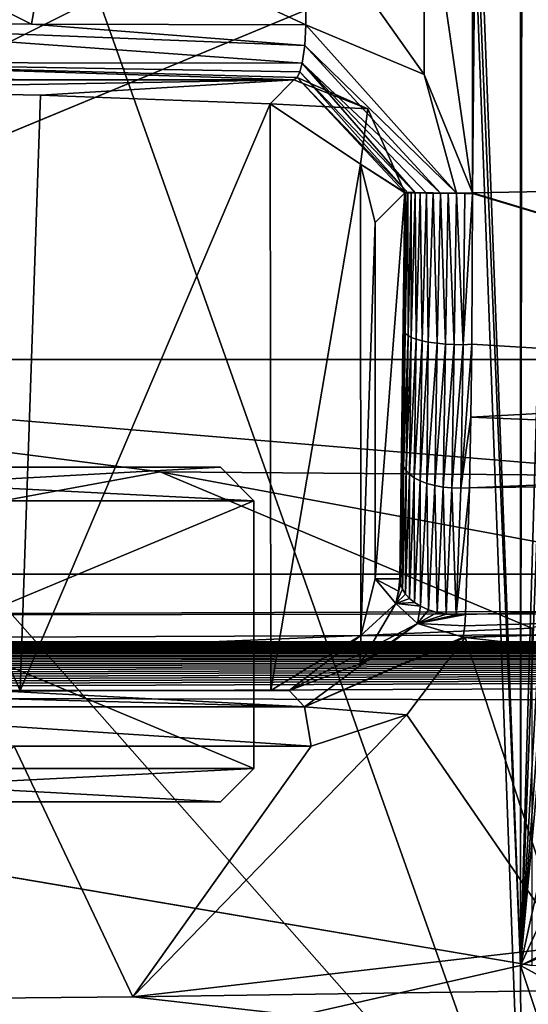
# Model space of a CAD drawing. Extents: x -54 to 446, y -6 to 1624.
# Tile 139 of 225: x 9.4 to 13.96, y 1554.19 to 1563.01. Entities that reach past the tile are written whole.
import ezdxf

# ---------------------------------------------------------------- set-up
doc = ezdxf.new("R2010")
doc.units = 0
doc.header["$LTSCALE"] = 46.933333
for name, color, linetype in [('1050', 7, 'CONTINUOUS'), ('1099', 7, 'CONTINUOUS'), ('1128', 7, 'CONTINUOUS'), ('1155', 7, 'CONTINUOUS'), ('1163', 7, 'CONTINUOUS'), ('1166', 7, 'CONTINUOUS'), ('1184', 7, 'CONTINUOUS'), ('1212', 7, 'CONTINUOUS'), ('1218', 7, 'CONTINUOUS'), ('1245', 7, 'CONTINUOUS'), ('1277', 7, 'CONTINUOUS'), ('1292', 7, 'CONTINUOUS'), ('1300', 7, 'CONTINUOUS'), ('1307', 7, 'CONTINUOUS'), ('1312', 7, 'CONTINUOUS'), ('1370', 7, 'CONTINUOUS'), ('1375', 7, 'CONTINUOUS'), ('1416', 7, 'CONTINUOUS'), ('1418', 7, 'CONTINUOUS'), ('1473', 7, 'CONTINUOUS'), ('1524', 7, 'CONTINUOUS'), ('1584', 7, 'CONTINUOUS'), ('1585', 7, 'CONTINUOUS'), ('1586', 7, 'CONTINUOUS'), ('1595', 7, 'CONTINUOUS'), ('1613', 7, 'CONTINUOUS'), ('1614', 7, 'CONTINUOUS'), ('1615', 7, 'CONTINUOUS'), ('1616', 7, 'CONTINUOUS'), ('868', 7, 'CONTINUOUS'), ('878', 7, 'CONTINUOUS'), ('939', 7, 'CONTINUOUS'), ('986', 7, 'CONTINUOUS'), ('998', 7, 'CONTINUOUS')]:
    doc.layers.add(name, color=color, linetype=linetype)

msp = doc.modelspace()

# ---------------------------------------------------------------- linework, layer by layer
at = {"layer": '1050', "color": 7, "linetype": 'CONTINUOUS'}
for points in [[(13.9292, 1612.5208, -13.6899), (18.3406, 1613.5084, -13.0078), (15.5727, 1561.4993, -12.771), (13.9292, 1612.5208, -13.6899)], [(13.9292, 1612.5208, -13.6899), (13.4607, 1561.4601, -13.2294), (13.4602, 1565.5325, -13.2697), (13.9292, 1612.5208, -13.6899)], [(13.4607, 1561.4601, -13.2294), (13.9292, 1612.5208, -13.6899), (15.5727, 1561.4993, -12.771), (13.4607, 1561.4601, -13.2294)], [(13.4602, 1565.5325, -13.2697), (13.4607, 1561.4601, -13.2294), (13.0296, 1564.474, -13.3534), (13.4602, 1565.5325, -13.2697)], [(13.0256, 1562.5208, -13.3358), (11.965, 1564.0225, -13.5852), (13.0296, 1564.474, -13.3534), (13.0256, 1562.5208, -13.3358)], [(13.4607, 1561.4601, -13.2294), (13.0256, 1562.5208, -13.3358), (13.0296, 1564.474, -13.3534), (13.4607, 1561.4601, -13.2294)], [(9.5068, 1562.9727, -14.1399), (7.0516, 1562.9764, -14.7245), (7.4226, 1564.0215, -14.6384), (9.5068, 1562.9727, -14.1399)], [(9.6919, 1564.0222, -14.1029), (9.5068, 1562.9727, -14.1399), (7.4226, 1564.0215, -14.6384), (9.6919, 1564.0222, -14.1029)], [(11.9652, 1562.9685, -13.5764), (9.5068, 1562.9727, -14.1399), (9.6919, 1564.0222, -14.1029), (11.9652, 1562.9685, -13.5764)], [(11.965, 1564.0225, -13.5852), (11.9652, 1562.9685, -13.5764), (9.6919, 1564.0222, -14.1029), (11.965, 1564.0225, -13.5852)], [(13.0256, 1562.5208, -13.3358), (11.9652, 1562.9685, -13.5764), (11.965, 1564.0225, -13.5852), (13.0256, 1562.5208, -13.3358)]]:
    msp.add_3dface(points, dxfattribs=at)
at = {"layer": '1099', "color": 7, "linetype": 'CONTINUOUS'}
for points in [[(9.3958, 1562.4752, -13.6706), (11.859, 1562.473, -13.1059), (6.9481, 1562.3888, -11.6912), (9.3958, 1562.4752, -13.6706)], [(11.859, 1562.473, -13.1059), (9.5856, 1562.3361, -9.6476), (6.9481, 1562.3888, -11.6912), (11.859, 1562.473, -13.1059)], [(11.859, 1562.473, -13.1059), (11.6465, 1562.259, -7.0227), (9.5856, 1562.3361, -9.6476), (11.859, 1562.473, -13.1059)]]:
    msp.add_3dface(points, dxfattribs=at)
at = {"layer": '1128', "color": 7, "linetype": 'CONTINUOUS'}
for points in [[(13.8915, 1554.5326, 0.4851), (13.9085, 1569.8), (13.8915, 1571.2472, 0.4851), (13.8915, 1554.5326, 0.4851)], [(13.9085, 1568.8, 0.0001), (13.9085, 1569.8), (13.8915, 1554.5326, 0.4851), (13.9085, 1568.8, 0.0001)], [(14.2954, 1568.6066, -11.0795), (13.9085, 1568.8, 0.0001), (13.8915, 1554.5326, 0.4851), (14.2954, 1568.6066, -11.0795)], [(14.294, 1565.0564, -11.0399), (14.2954, 1568.6066, -11.0795), (13.8915, 1554.5326, 0.4851), (14.294, 1565.0564, -11.0399)], [(14.2926, 1561.5045, -11.0004), (14.294, 1565.0564, -11.0399), (13.8915, 1554.5326, 0.4851), (14.2926, 1561.5045, -11.0004)], [(14.275, 1559.6189, -10.4953), (14.2926, 1561.5045, -11.0004), (13.8915, 1554.5326, 0.4851), (14.275, 1559.6189, -10.4953)], [(14.2272, 1558.1864, -9.1282), (14.275, 1559.6189, -10.4953), (13.8915, 1554.5326, 0.4851), (14.2272, 1558.1864, -9.1282)], [(14.2272, 1556.0649, -9.1283), (14.2272, 1558.1864, -9.1282), (13.8915, 1554.5326, 0.4851), (14.2272, 1556.0649, -9.1283)], [(14.2272, 1555.2645, -9.1283), (14.2272, 1556.0649, -9.1283), (13.8915, 1554.5326, 0.4851), (14.2272, 1555.2645, -9.1283)], [(14.2272, 1554.7, -9.1283), (14.2272, 1555.2645, -9.1283), (13.8915, 1554.5326, 0.4851), (14.2272, 1554.7, -9.1283)], [(14.3017, 1554.7, -11.2597), (14.2272, 1554.7, -9.1283), (13.8915, 1554.5326, 0.4851), (14.3017, 1554.7, -11.2597)], [(14.3017, 1554.3105, -11.2597), (14.3017, 1554.7, -11.2597), (13.8915, 1554.5326, 0.4851), (14.3017, 1554.3105, -11.2597)], [(14.0827, 1553.9596, -4.9902), (14.3017, 1554.3105, -11.2597), (13.8915, 1554.5326, 0.4851), (14.0827, 1553.9596, -4.9902)]]:
    msp.add_3dface(points, dxfattribs=at)
at = {"layer": '1155', "color": 7, "linetype": 'CONTINUOUS'}
for points in [[(9.4047, 1557, -9.824), (6.4992, 1557, -11.9465), (6.9481, 1562.3888, -11.6912), (9.4047, 1557, -9.824)], [(9.5856, 1562.3361, -9.6476), (9.4047, 1557, -9.824), (6.9481, 1562.3888, -11.6912), (9.5856, 1562.3361, -9.6476)], [(11.6465, 1562.259, -7.0227), (9.4047, 1557, -9.824), (9.5856, 1562.3361, -9.6476), (11.6465, 1562.259, -7.0227)], [(11.6465, 1562.259, -7.0227), (11.6519, 1557, -7.0138), (9.4047, 1557, -9.824), (11.6465, 1562.259, -7.0227)], [(11.6519, 1557, -7.0138), (11.6465, 1562.259, -7.0227), (12.4568, 1561.7171, -5.4578), (11.6519, 1557, -7.0138)], [(12.4589, 1557.4914, -5.453), (11.6519, 1557, -7.0138), (12.4568, 1561.7171, -5.4578), (12.4589, 1557.4914, -5.453)], [(12.5874, 1561.1937, -5.1495), (12.4589, 1557.4914, -5.453), (12.4568, 1561.7171, -5.4578), (12.5874, 1561.1937, -5.1495)], [(12.5874, 1558, -5.1495), (12.4589, 1557.4914, -5.453), (12.5874, 1561.1937, -5.1495), (12.5874, 1558, -5.1495)]]:
    msp.add_3dface(points, dxfattribs=at)
at = {"layer": '1163', "color": 7, "linetype": 'CONTINUOUS'}
for points in [[(13.8915, 1554.5326, 0.4851), (13.8915, 1571.2472, 0.4851), (13.312, 1569.7698, 4), (13.8915, 1554.5326, 0.4851)], [(13.312, 1568.4302, 4), (13.8915, 1554.5326, 0.4851), (13.312, 1569.7698, 4), (13.312, 1568.4302, 4)], [(8.296, 1568.3053, 11.1529), (13.9, 1552.5), (13.312, 1568.4302, 4), (8.296, 1568.3053, 11.1529)], [(13.9, 1552.5), (13.8915, 1554.5326, 0.4851), (13.312, 1568.4302, 4), (13.9, 1552.5)], [(0, 1568.2574, 13.9), (13.9, 1552.5), (8.296, 1568.3053, 11.1529), (0, 1568.2574, 13.9)], [(0, 1552.5, 13.9), (13.9, 1552.5), (0, 1568.2574, 13.9), (0, 1552.5, 13.9)], [(13.8915, 1554.5326, 0.4851), (13.9, 1552.5), (10.0174, 1553.6534, -9.6365), (13.8915, 1554.5326, 0.4851)]]:
    msp.add_3dface(points, dxfattribs=at)
at = {"layer": '1166', "color": 7, "linetype": 'CONTINUOUS'}
msp.add_3dface([(14.0827, 1553.9596, -4.9902), (13.8915, 1554.5326, 0.4851), (10.0174, 1553.6534, -9.6365), (14.0827, 1553.9596, -4.9902)], dxfattribs=at)
at = {"layer": '1184', "color": 7, "linetype": 'CONTINUOUS'}
for points in [[(6.4992, 1557, -11.9465), (11.8174, 1557, -11.7551), (9.1521, 1557, -12.8995), (6.4992, 1557, -11.9465)], [(11.8174, 1557, -11.7551), (6.4992, 1557, -11.9465), (9.4047, 1557, -9.824), (11.8174, 1557, -11.7551)], [(11.6519, 1557, -7.0138), (11.8174, 1557, -11.7551), (9.4047, 1557, -9.824), (11.6519, 1557, -7.0138)]]:
    msp.add_3dface(points, dxfattribs=at)
at = {"layer": '1212', "color": 7, "linetype": 'CONTINUOUS'}
for points in [[(12.8531, 1561.4613, -12.7586), (12.8608, 1561.4625, -12.8279), (12.8476, 1560.225, -12.6018), (12.8531, 1561.4613, -12.7586)], [(12.8608, 1561.4625, -12.8279), (12.8567, 1560.2005, -12.6749), (12.8476, 1560.225, -12.6018), (12.8608, 1561.4625, -12.8279)], [(12.8608, 1561.4625, -12.8279), (12.88, 1561.4631, -12.902), (12.8567, 1560.2005, -12.6749), (12.8608, 1561.4625, -12.8279)], [(12.88, 1561.4631, -12.902), (12.8834, 1560.1827, -12.7485), (12.8567, 1560.2005, -12.6749), (12.88, 1561.4631, -12.902)], [(12.88, 1561.4631, -12.902), (12.9086, 1561.4632, -12.9707), (12.8834, 1560.1827, -12.7485), (12.88, 1561.4631, -12.902)], [(12.9086, 1561.4632, -12.9707), (12.9114, 1560.1653, -12.8216), (12.8834, 1560.1827, -12.7485), (12.9086, 1561.4632, -12.9707)], [(12.9086, 1561.4632, -12.9707), (12.9452, 1561.4627, -13.031), (12.9114, 1560.1653, -12.8216), (12.9086, 1561.4632, -12.9707)], [(12.9452, 1561.4627, -13.031), (12.9553, 1560.1494, -12.8852), (12.9114, 1560.1653, -12.8216), (12.9452, 1561.4627, -13.031)], [(12.9452, 1561.4627, -13.031), (12.9915, 1561.462, -13.0868), (12.9553, 1560.1494, -12.8852), (12.9452, 1561.4627, -13.031)], [(12.9915, 1561.462, -13.0868), (13.0099, 1560.1349, -12.9422), (12.9553, 1560.1494, -12.8852), (12.9915, 1561.462, -13.0868)], [(12.9915, 1561.462, -13.0868), (13.0467, 1561.4609, -13.1364), (13.0099, 1560.1349, -12.9422), (12.9915, 1561.462, -13.0868)], [(13.0467, 1561.4609, -13.1364), (13.0622, 1560.1225, -13.0074), (13.0099, 1560.1349, -12.9422), (13.0467, 1561.4609, -13.1364)], [(13.0467, 1561.4609, -13.1364), (13.1086, 1561.4598, -13.1774), (13.0622, 1560.1225, -13.0074), (13.0467, 1561.4609, -13.1364)], [(13.1086, 1561.4598, -13.1774), (13.1427, 1560.1123, -13.0282), (13.0622, 1560.1225, -13.0074), (13.1086, 1561.4598, -13.1774)], [(13.1086, 1561.4598, -13.1774), (13.1741, 1561.4586, -13.2083), (13.1427, 1560.1123, -13.0282), (13.1086, 1561.4598, -13.1774)], [(13.1741, 1561.4586, -13.2083), (13.2171, 1560.105, -13.0524), (13.1427, 1560.1123, -13.0282), (13.1741, 1561.4586, -13.2083)], [(13.1741, 1561.4586, -13.2083), (13.2416, 1561.4576, -13.2285), (13.2171, 1560.105, -13.0524), (13.1741, 1561.4586, -13.2083)], [(13.2416, 1561.4576, -13.2285), (13.2962, 1560.1007, -13.0661), (13.2171, 1560.105, -13.0524), (13.2416, 1561.4576, -13.2285)], [(13.2416, 1561.4576, -13.2285), (13.3155, 1561.4568, -13.239), (13.2962, 1560.1007, -13.0661), (13.2416, 1561.4576, -13.2285)], [(13.3155, 1561.4568, -13.239), (13.3774, 1560.0992, -13.0673), (13.2962, 1560.1007, -13.0661), (13.3155, 1561.4568, -13.239)], [(13.3155, 1561.4568, -13.239), (13.3921, 1561.4563, -13.2391), (13.3774, 1560.0992, -13.0673), (13.3155, 1561.4568, -13.239)], [(13.3921, 1561.4563, -13.2391), (13.4607, 1561.4562, -13.2293), (13.3774, 1560.0992, -13.0673), (13.3921, 1561.4563, -13.2391)], [(13.4607, 1561.4562, -13.2293), (13.4549, 1560.103, -13.0576), (13.3774, 1560.0992, -13.0673), (13.4607, 1561.4562, -13.2293)], [(12.8411, 1559.0062, -12.2274), (12.8321, 1559.0343, -12.1559), (12.8567, 1560.2005, -12.6749), (12.8411, 1559.0062, -12.2274)], [(12.8567, 1560.2005, -12.6749), (12.8321, 1559.0343, -12.1559), (12.8411, 1559.6175, -12.4144), (12.8567, 1560.2005, -12.6749)], [(12.8476, 1560.225, -12.6018), (12.8567, 1560.2005, -12.6749), (12.8411, 1559.6175, -12.4144), (12.8476, 1560.225, -12.6018)], [(12.8834, 1560.1827, -12.7485), (12.8411, 1559.0062, -12.2274), (12.8567, 1560.2005, -12.6749), (12.8834, 1560.1827, -12.7485)], [(12.865, 1558.971, -12.2952), (12.8411, 1559.0062, -12.2274), (12.8834, 1560.1827, -12.7485), (12.865, 1558.971, -12.2952)], [(12.9114, 1560.1653, -12.8216), (12.865, 1558.971, -12.2952), (12.8834, 1560.1827, -12.7485), (12.9114, 1560.1653, -12.8216)], [(12.895, 1558.9374, -12.3608), (12.865, 1558.971, -12.2952), (12.9114, 1560.1653, -12.8216), (12.895, 1558.9374, -12.3608)], [(12.9553, 1560.1494, -12.8852), (12.895, 1558.9374, -12.3608), (12.9114, 1560.1653, -12.8216), (12.9553, 1560.1494, -12.8852)], [(12.9383, 1558.907, -12.4186), (12.895, 1558.9374, -12.3608), (12.9553, 1560.1494, -12.8852), (12.9383, 1558.907, -12.4186)], [(13.0099, 1560.1349, -12.9422), (12.9383, 1558.907, -12.4186), (12.9553, 1560.1494, -12.8852), (13.0099, 1560.1349, -12.9422)], [(12.9921, 1558.8793, -12.4703), (12.9383, 1558.907, -12.4186), (13.0099, 1560.1349, -12.9422), (12.9921, 1558.8793, -12.4703)], [(13.0622, 1560.1225, -13.0074), (12.9921, 1558.8793, -12.4703), (13.0099, 1560.1349, -12.9422), (13.0622, 1560.1225, -13.0074)], [(13.0493, 1558.8556, -12.5225), (12.9921, 1558.8793, -12.4703), (13.0622, 1560.1225, -13.0074), (13.0493, 1558.8556, -12.5225)], [(13.1427, 1560.1123, -13.0282), (13.0493, 1558.8556, -12.5225), (13.0622, 1560.1225, -13.0074), (13.1427, 1560.1123, -13.0282)], [(13.1235, 1558.8366, -12.5482), (13.0493, 1558.8556, -12.5225), (13.1427, 1560.1123, -13.0282), (13.1235, 1558.8366, -12.5482)], [(13.2171, 1560.105, -13.0524), (13.1235, 1558.8366, -12.5482), (13.1427, 1560.1123, -13.0282), (13.2171, 1560.105, -13.0524)], [(13.1969, 1558.8231, -12.5708), (13.1235, 1558.8366, -12.5482), (13.2171, 1560.105, -13.0524), (13.1969, 1558.8231, -12.5708)], [(13.2962, 1560.1007, -13.0661), (13.1969, 1558.8231, -12.5708), (13.2171, 1560.105, -13.0524), (13.2962, 1560.1007, -13.0661)], [(13.2754, 1558.8151, -12.5834), (13.1969, 1558.8231, -12.5708), (13.2962, 1560.1007, -13.0661), (13.2754, 1558.8151, -12.5834)], [(13.3774, 1560.0992, -13.0673), (13.2754, 1558.8151, -12.5834), (13.2962, 1560.1007, -13.0661), (13.3774, 1560.0992, -13.0673)], [(13.3561, 1558.8125, -12.585), (13.2754, 1558.8151, -12.5834), (13.3774, 1560.0992, -13.0673), (13.3561, 1558.8125, -12.585)], [(13.4549, 1560.103, -13.0576), (13.4461, 1559.4503, -12.8563), (13.3561, 1558.8125, -12.585), (13.4549, 1560.103, -13.0576)], [(13.4549, 1560.103, -13.0576), (13.3561, 1558.8125, -12.585), (13.3774, 1560.0992, -13.0673), (13.4549, 1560.103, -13.0576)], [(13.4461, 1559.4503, -12.8563), (13.4333, 1558.8156, -12.5764), (13.3561, 1558.8125, -12.585), (13.4461, 1559.4503, -12.8563)], [(12.8411, 1559.0062, -12.2274), (12.8078, 1558, -11.4628), (12.8321, 1559.0343, -12.1559), (12.8411, 1559.0062, -12.2274)], [(12.8148, 1557.9557, -11.5146), (12.8078, 1558, -11.4628), (12.8411, 1559.0062, -12.2274), (12.8148, 1557.9557, -11.5146)], [(12.8328, 1557.908, -11.5702), (12.8148, 1557.9557, -11.5146), (12.8411, 1559.0062, -12.2274), (12.8328, 1557.908, -11.5702)], [(12.865, 1558.971, -12.2952), (12.8328, 1557.908, -11.5702), (12.8411, 1559.0062, -12.2274), (12.865, 1558.971, -12.2952)], [(12.86, 1557.8634, -11.6216), (12.8328, 1557.908, -11.5702), (12.865, 1558.971, -12.2952), (12.86, 1557.8634, -11.6216)], [(12.895, 1558.9374, -12.3608), (12.86, 1557.8634, -11.6216), (12.865, 1558.971, -12.2952), (12.895, 1558.9374, -12.3608)], [(12.8952, 1557.8239, -11.667), (12.86, 1557.8634, -11.6216), (12.895, 1558.9374, -12.3608), (12.8952, 1557.8239, -11.667)], [(12.9383, 1558.907, -12.4186), (12.8952, 1557.8239, -11.667), (12.895, 1558.9374, -12.3608), (12.9383, 1558.907, -12.4186)], [(12.94, 1557.7869, -11.7089), (12.8952, 1557.8239, -11.667), (12.9383, 1558.907, -12.4186), (12.94, 1557.7869, -11.7089)], [(12.9921, 1558.8793, -12.4703), (12.94, 1557.7869, -11.7089), (12.9383, 1558.907, -12.4186), (12.9921, 1558.8793, -12.4703)], [(12.9929, 1557.7539, -11.7459), (12.94, 1557.7869, -11.7089), (12.9921, 1558.8793, -12.4703), (12.9929, 1557.7539, -11.7459)], [(13.0493, 1558.8556, -12.5225), (12.9929, 1557.7539, -11.7459), (12.9921, 1558.8793, -12.4703), (13.0493, 1558.8556, -12.5225)], [(13.0648, 1557.7211, -11.7819), (12.9929, 1557.7539, -11.7459), (13.0493, 1558.8556, -12.5225), (13.0648, 1557.7211, -11.7819)], [(13.1235, 1558.8366, -12.5482), (13.0648, 1557.7211, -11.7819), (13.0493, 1558.8556, -12.5225), (13.1235, 1558.8366, -12.5482)], [(13.1418, 1557.6972, -11.8073), (13.0648, 1557.7211, -11.7819), (13.1235, 1558.8366, -12.5482), (13.1418, 1557.6972, -11.8073)], [(13.1969, 1558.8231, -12.5708), (13.1418, 1557.6972, -11.8073), (13.1235, 1558.8366, -12.5482), (13.1969, 1558.8231, -12.5708)], [(13.2243, 1557.6825, -11.8219), (13.1418, 1557.6972, -11.8073), (13.1969, 1558.8231, -12.5708), (13.2243, 1557.6825, -11.8219)], [(13.2754, 1558.8151, -12.5834), (13.2243, 1557.6825, -11.8219), (13.1969, 1558.8231, -12.5708), (13.2754, 1558.8151, -12.5834)], [(13.3149, 1557.6765, -11.8257), (13.2243, 1557.6825, -11.8219), (13.2754, 1558.8151, -12.5834), (13.3149, 1557.6765, -11.8257)], [(13.3561, 1558.8125, -12.585), (13.3149, 1557.6765, -11.8257), (13.2754, 1558.8151, -12.5834), (13.3561, 1558.8125, -12.585)], [(13.4333, 1558.8156, -12.5764), (13.3972, 1557.6799, -11.8188), (13.3149, 1557.6765, -11.8257), (13.4333, 1558.8156, -12.5764)], [(13.4333, 1558.8156, -12.5764), (13.3149, 1557.6765, -11.8257), (13.3561, 1558.8125, -12.585), (13.4333, 1558.8156, -12.5764)]]:
    msp.add_3dface(points, dxfattribs=at)
at = {"layer": '1218', "color": 7, "linetype": 'CONTINUOUS'}
for points in [[(13.4607, 1561.4601, -13.2294), (15.5727, 1561.4993, -12.771), (19.1146, 1559.7578, -11.7203), (13.4607, 1561.4601, -13.2294)], [(13.4549, 1560.103, -13.0576), (13.4607, 1561.4562, -13.2293), (19.1146, 1559.7578, -11.7203), (13.4549, 1560.103, -13.0576)], [(13.4607, 1561.4562, -13.2293), (13.4607, 1561.4601, -13.2294), (19.1146, 1559.7578, -11.7203), (13.4607, 1561.4562, -13.2293)], [(13.4461, 1559.4503, -12.8563), (13.4549, 1560.103, -13.0576), (19.1146, 1559.7578, -11.7203), (13.4461, 1559.4503, -12.8563)], [(13.3863, 1557.4764, -11.6388), (13.3773, 1557.4777, -11.6423), (88.0271, 1559.8883, -4.6688), (13.3863, 1557.4764, -11.6388)], [(13.3773, 1557.4777, -11.6423), (13.3902, 1557.5782, -11.7313), (88.0271, 1559.8883, -4.6688), (13.3773, 1557.4777, -11.6423)], [(13.3953, 1557.4748, -11.6352), (13.3863, 1557.4764, -11.6388), (88.0271, 1559.8883, -4.6688), (13.3953, 1557.4748, -11.6352)], [(13.3902, 1557.5782, -11.7313), (13.3972, 1557.6799, -11.8188), (88.0271, 1559.8883, -4.6688), (13.3902, 1557.5782, -11.7313)], [(22.5512, 1556.4354, -8.018), (13.3953, 1557.4748, -11.6352), (88.0271, 1559.8883, -4.6688), (22.5512, 1556.4354, -8.018)], [(13.3972, 1557.6799, -11.8188), (13.4333, 1558.8156, -12.5764), (88.0271, 1559.8883, -4.6688), (13.3972, 1557.6799, -11.8188)], [(88.0271, 1559.8883, -4.6688), (13.4333, 1558.8156, -12.5764), (21.1218, 1559.1337, -11.0417), (88.0271, 1559.8883, -4.6688)], [(21.1218, 1559.1337, -11.0417), (13.4461, 1559.4503, -12.8563), (19.1146, 1559.7578, -11.7203), (21.1218, 1559.1337, -11.0417)], [(13.4333, 1558.8156, -12.5764), (13.4461, 1559.4503, -12.8563), (21.1218, 1559.1337, -11.0417), (13.4333, 1558.8156, -12.5764)]]:
    msp.add_3dface(points, dxfattribs=at)
at = {"layer": '1245', "color": 7, "linetype": 'CONTINUOUS'}
for points in [[(6.644, 1556.8535, -14.3952), (6.4992, 1557, -14.0726), (11.9552, 1556.8536, -12.0807), (6.644, 1556.8535, -14.3952)], [(11.9552, 1556.8536, -12.0807), (6.4992, 1557, -14.0726), (9.1521, 1557, -12.8995), (11.9552, 1556.8536, -12.0807)], [(11.8174, 1557, -11.7551), (11.9552, 1556.8536, -12.0807), (9.1521, 1557, -12.8995), (11.8174, 1557, -11.7551)], [(12.0122, 1556.5, -12.2156), (6.644, 1556.8535, -14.3952), (11.9552, 1556.8536, -12.0807), (12.0122, 1556.5, -12.2156)], [(12.0122, 1556.5, -12.2156), (9.3518, 1556.5, -13.3579), (6.644, 1556.8535, -14.3952), (12.0122, 1556.5, -12.2156)]]:
    msp.add_3dface(points, dxfattribs=at)
at = {"layer": '1277', "color": 7, "linetype": 'CONTINUOUS'}
for points in [[(11.9652, 1562.9685, -13.5764), (13.3177, 1561.4588, -13.2392), (11.9568, 1562.7822, -13.5396), (11.9652, 1562.9685, -13.5764)], [(11.9652, 1562.9685, -13.5764), (13.0256, 1562.5208, -13.3358), (13.3177, 1561.4588, -13.2392), (11.9652, 1562.9685, -13.5764)], [(11.9568, 1562.7822, -13.5396), (13.172, 1561.4585, -13.2066), (11.9339, 1562.6246, -13.4387), (11.9568, 1562.7822, -13.5396)], [(13.3177, 1561.4588, -13.2392), (13.172, 1561.4585, -13.2066), (11.9568, 1562.7822, -13.5396), (13.3177, 1561.4588, -13.2392)], [(11.9339, 1562.6246, -13.4387), (12.9473, 1561.4605, -13.0326), (11.912, 1562.5452, -13.3416), (11.9339, 1562.6246, -13.4387)], [(13.172, 1561.4585, -13.2066), (13.0466, 1561.4592, -13.1364), (11.9339, 1562.6246, -13.4387), (13.172, 1561.4585, -13.2066)], [(13.0466, 1561.4592, -13.1364), (12.9473, 1561.4605, -13.0326), (11.9339, 1562.6246, -13.4387), (13.0466, 1561.4592, -13.1364)], [(12.5212, 1562.2138, -12.8873), (11.859, 1562.473, -13.1059), (11.8866, 1562.4941, -13.2287), (12.5212, 1562.2138, -12.8873)], [(11.912, 1562.5452, -13.3416), (12.8794, 1561.4621, -12.8996), (11.8866, 1562.4941, -13.2287), (11.912, 1562.5452, -13.3416)], [(12.8794, 1561.4621, -12.8996), (12.8531, 1561.4637, -12.7586), (11.8866, 1562.4941, -13.2287), (12.8794, 1561.4621, -12.8996)], [(12.8531, 1561.4637, -12.7586), (12.5212, 1562.2138, -12.8873), (11.8866, 1562.4941, -13.2287), (12.8531, 1561.4637, -12.7586)], [(12.9473, 1561.4605, -13.0326), (12.8794, 1561.4621, -12.8996), (11.912, 1562.5452, -13.3416), (12.9473, 1561.4605, -13.0326)], [(13.0256, 1562.5208, -13.3358), (13.4607, 1561.4601, -13.2294), (13.3177, 1561.4588, -13.2392), (13.0256, 1562.5208, -13.3358)]]:
    msp.add_3dface(points, dxfattribs=at)
at = {"layer": '1292', "color": 7, "linetype": 'CONTINUOUS'}
for points in [[(7.0516, 1562.9764, -14.7245), (11.9339, 1562.6246, -13.4387), (7.018, 1562.6302, -14.5878), (7.0516, 1562.9764, -14.7245)], [(7.0516, 1562.9764, -14.7245), (9.5068, 1562.9727, -14.1399), (11.9568, 1562.7822, -13.5396), (7.0516, 1562.9764, -14.7245)], [(7.0516, 1562.9764, -14.7245), (11.9568, 1562.7822, -13.5396), (11.9339, 1562.6246, -13.4387), (7.0516, 1562.9764, -14.7245)], [(9.5068, 1562.9727, -14.1399), (11.9652, 1562.9685, -13.5764), (11.9568, 1562.7822, -13.5396), (9.5068, 1562.9727, -14.1399)], [(11.8866, 1562.4941, -13.2287), (11.859, 1562.473, -13.1059), (7.018, 1562.6302, -14.5878), (11.8866, 1562.4941, -13.2287)], [(7.018, 1562.6302, -14.5878), (11.859, 1562.473, -13.1059), (9.3958, 1562.4752, -13.6706), (7.018, 1562.6302, -14.5878)], [(11.9339, 1562.6246, -13.4387), (11.912, 1562.5452, -13.3416), (7.018, 1562.6302, -14.5878), (11.9339, 1562.6246, -13.4387)], [(11.912, 1562.5452, -13.3416), (11.8866, 1562.4941, -13.2287), (7.018, 1562.6302, -14.5878), (11.912, 1562.5452, -13.3416)]]:
    msp.add_3dface(points, dxfattribs=at)
at = {"layer": '1300', "color": 7, "linetype": 'CONTINUOUS'}
for points in [[(12.5874, 1558, -5.1495), (12.773, 1557.78, -11.1667), (12.4589, 1557.4914, -5.453), (12.5874, 1558, -5.1495)], [(12.7968, 1557.8902, -11.3191), (12.773, 1557.78, -11.1667), (12.5874, 1558, -5.1495), (12.7968, 1557.8902, -11.3191)], [(12.8078, 1558, -11.4628), (12.7968, 1557.8902, -11.3191), (12.5874, 1558, -5.1495), (12.8078, 1558, -11.4628)], [(12.773, 1557.78, -11.1667), (12.4526, 1557.2388, -11.3629), (12.4589, 1557.4914, -5.453), (12.773, 1557.78, -11.1667)], [(12.4589, 1557.4914, -5.453), (11.8174, 1557, -11.7551), (11.6519, 1557, -7.0138), (12.4589, 1557.4914, -5.453)], [(12.4526, 1557.2388, -11.3629), (11.8174, 1557, -11.7551), (12.4589, 1557.4914, -5.453), (12.4526, 1557.2388, -11.3629)]]:
    msp.add_3dface(points, dxfattribs=at)
at = {"layer": '1307', "color": 7, "linetype": 'CONTINUOUS'}
for points in [[(12.8531, 1561.4613, -12.7586), (12.8078, 1558, -11.4628), (12.5874, 1558, -5.1495), (12.8531, 1561.4613, -12.7586)], [(12.8531, 1561.4613, -12.7586), (12.5874, 1558, -5.1495), (12.5874, 1561.1937, -5.1495), (12.8531, 1561.4613, -12.7586)], [(12.8078, 1558, -11.4628), (12.8531, 1561.4613, -12.7586), (12.8321, 1559.0343, -12.1559), (12.8078, 1558, -11.4628)], [(12.8321, 1559.0343, -12.1559), (12.8531, 1561.4613, -12.7586), (12.8476, 1560.225, -12.6018), (12.8321, 1559.0343, -12.1559)], [(12.8321, 1559.0343, -12.1559), (12.8476, 1560.225, -12.6018), (12.8411, 1559.6175, -12.4144), (12.8321, 1559.0343, -12.1559)]]:
    msp.add_3dface(points, dxfattribs=at)
at = {"layer": '1312', "color": 7, "linetype": 'CONTINUOUS'}
for points in [[(12.8078, 1558, -11.4628), (12.8148, 1557.9557, -11.5146), (12.7968, 1557.8902, -11.3191), (12.8078, 1558, -11.4628)], [(12.773, 1557.78, -11.1667), (12.8148, 1557.9557, -11.5146), (12.8328, 1557.908, -11.5702), (12.773, 1557.78, -11.1667)], [(12.8148, 1557.9557, -11.5146), (12.773, 1557.78, -11.1667), (12.7968, 1557.8902, -11.3191), (12.8148, 1557.9557, -11.5146)], [(12.773, 1557.78, -11.1667), (12.8328, 1557.908, -11.5702), (12.86, 1557.8634, -11.6216), (12.773, 1557.78, -11.1667)], [(12.773, 1557.78, -11.1667), (12.86, 1557.8634, -11.6216), (12.8952, 1557.8239, -11.667), (12.773, 1557.78, -11.1667)], [(12.773, 1557.78, -11.1667), (12.8952, 1557.8239, -11.667), (12.94, 1557.7869, -11.7089), (12.773, 1557.78, -11.1667)], [(12.773, 1557.78, -11.1667), (12.94, 1557.7869, -11.7089), (12.9929, 1557.7539, -11.7459), (12.773, 1557.78, -11.1667)], [(12.9656, 1557.5983, -11.5968), (12.773, 1557.78, -11.1667), (12.9929, 1557.7539, -11.7459), (12.9656, 1557.5983, -11.5968)], [(12.9656, 1557.5983, -11.5968), (12.9929, 1557.7539, -11.7459), (13.0648, 1557.7211, -11.7819), (12.9656, 1557.5983, -11.5968)], [(12.9656, 1557.5983, -11.5968), (13.0648, 1557.7211, -11.7819), (13.1418, 1557.6972, -11.8073), (12.9656, 1557.5983, -11.5968)], [(12.9656, 1557.5983, -11.5968), (13.1418, 1557.6972, -11.8073), (13.2243, 1557.6825, -11.8219), (12.9656, 1557.5983, -11.5968)], [(12.9656, 1557.5983, -11.5968), (13.2243, 1557.6825, -11.8219), (13.3149, 1557.6765, -11.8257), (12.9656, 1557.5983, -11.5968)], [(12.9656, 1557.5983, -11.5968), (13.3972, 1557.6799, -11.8188), (13.3902, 1557.5782, -11.7313), (12.9656, 1557.5983, -11.5968)], [(13.3972, 1557.6799, -11.8188), (12.9656, 1557.5983, -11.5968), (13.3149, 1557.6765, -11.8257), (13.3972, 1557.6799, -11.8188)], [(13.3773, 1557.4777, -11.6423), (12.9656, 1557.5983, -11.5968), (13.3902, 1557.5782, -11.7313), (13.3773, 1557.4777, -11.6423)]]:
    msp.add_3dface(points, dxfattribs=at)
at = {"layer": '1370', "color": 7, "linetype": 'CONTINUOUS'}
for points in [[(-0.2385, 1556.9509, 13.998), (107.5, 1557.4308, 15.9865), (-7.0399, 1556.9779, 14.1136), (-0.2385, 1556.9509, 13.998)], [(-7.0399, 1556.9779, 14.1136), (107.5, 1557.4308, 15.9865), (-6.8316, 1557.0049, 14.2286), (-7.0399, 1556.9779, 14.1136)], [(-6.8316, 1557.0049, 14.2286), (107.5, 1557.4308, 15.9865), (-6.6233, 1557.031, 14.3395), (-6.8316, 1557.0049, 14.2286)], [(-6.6233, 1557.031, 14.3395), (107.5, 1557.4308, 15.9865), (-6.415, 1557.0563, 14.4464), (-6.6233, 1557.031, 14.3395)], [(-6.415, 1557.0563, 14.4464), (107.5, 1557.4308, 15.9865), (-6.2064, 1557.0807, 14.5495), (-6.415, 1557.0563, 14.4464)], [(-6.2064, 1557.0807, 14.5495), (107.5, 1557.4308, 15.9865), (-5.9976, 1557.1044, 14.6487), (-6.2064, 1557.0807, 14.5495)], [(-5.9976, 1557.1044, 14.6487), (107.5, 1557.4308, 15.9865), (-5.7888, 1557.1272, 14.7441), (-5.9976, 1557.1044, 14.6487)], [(-5.7888, 1557.1272, 14.7441), (107.5, 1557.4308, 15.9865), (-5.5793, 1557.1492, 14.8359), (-5.7888, 1557.1272, 14.7441)], [(-5.5793, 1557.1492, 14.8359), (107.5, 1557.4308, 15.9865), (-5.3684, 1557.1704, 14.9244), (-5.5793, 1557.1492, 14.8359)], [(-5.3684, 1557.1704, 14.9244), (107.5, 1557.4308, 15.9865), (-5.1565, 1557.191, 15.0095), (-5.3684, 1557.1704, 14.9244)], [(-5.1565, 1557.191, 15.0095), (107.5, 1557.4308, 15.9865), (-4.9433, 1557.2107, 15.0912), (-5.1565, 1557.191, 15.0095)], [(-4.9433, 1557.2107, 15.0912), (107.5, 1557.4308, 15.9865), (-4.7284, 1557.2297, 15.1697), (-4.9433, 1557.2107, 15.0912)], [(-4.7284, 1557.2297, 15.1697), (107.5, 1557.4308, 15.9865), (-4.5115, 1557.248, 15.245), (-4.7284, 1557.2297, 15.1697)], [(-4.5115, 1557.248, 15.245), (107.5, 1557.4308, 15.9865), (-4.2929, 1557.2656, 15.317), (-4.5115, 1557.248, 15.245)], [(-4.2929, 1557.2656, 15.317), (107.5, 1557.4308, 15.9865), (-4.0731, 1557.2824, 15.3856), (-4.2929, 1557.2656, 15.317)], [(-4.0731, 1557.2824, 15.3856), (107.5, 1557.4308, 15.9865), (-3.8524, 1557.2983, 15.4506), (-4.0731, 1557.2824, 15.3856)], [(-3.8524, 1557.2983, 15.4506), (107.5, 1557.4308, 15.9865), (-3.6304, 1557.3134, 15.5121), (-3.8524, 1557.2983, 15.4506)], [(-3.6304, 1557.3134, 15.5121), (107.5, 1557.4308, 15.9865), (-3.4076, 1557.3276, 15.5701), (-3.6304, 1557.3134, 15.5121)], [(-3.4076, 1557.3276, 15.5701), (107.5, 1557.4308, 15.9865), (-3.1844, 1557.341, 15.6244), (-3.4076, 1557.3276, 15.5701)], [(-3.1844, 1557.341, 15.6244), (107.5, 1557.4308, 15.9865), (-2.9605, 1557.3535, 15.6752), (-3.1844, 1557.341, 15.6244)], [(-2.9605, 1557.3535, 15.6752), (107.5, 1557.4308, 15.9865), (-2.7361, 1557.3652, 15.7224), (-2.9605, 1557.3535, 15.6752)], [(-2.7361, 1557.3652, 15.7224), (107.5, 1557.4308, 15.9865), (-2.5111, 1557.376, 15.7659), (-2.7361, 1557.3652, 15.7224)], [(-2.5111, 1557.376, 15.7659), (107.5, 1557.4308, 15.9865), (-2.2856, 1557.3859, 15.8059), (-2.5111, 1557.376, 15.7659)], [(-2.2856, 1557.3859, 15.8059), (107.5, 1557.4308, 15.9865), (-2.0596, 1557.3949, 15.8423), (-2.2856, 1557.3859, 15.8059)], [(-2.0596, 1557.3949, 15.8423), (107.5, 1557.4308, 15.9865), (-1.833, 1557.4031, 15.8751), (-2.0596, 1557.3949, 15.8423)], [(-1.833, 1557.4031, 15.8751), (107.5, 1557.4308, 15.9865), (-1.6059, 1557.4103, 15.9042), (-1.833, 1557.4031, 15.8751)], [(-1.6059, 1557.4103, 15.9042), (107.5, 1557.4308, 15.9865), (-1.3783, 1557.4167, 15.9297), (-1.6059, 1557.4103, 15.9042)], [(-1.3783, 1557.4167, 15.9297), (107.5, 1557.4308, 15.9865), (-1.1502, 1557.4221, 15.9516), (-1.3783, 1557.4167, 15.9297)], [(-1.1502, 1557.4221, 15.9516), (107.5, 1557.4308, 15.9865), (-0.9216, 1557.4267, 15.9699), (-1.1502, 1557.4221, 15.9516)], [(-0.9216, 1557.4267, 15.9699), (107.5, 1557.4308, 15.9865), (-0.6924, 1557.4303, 15.9846), (-0.9216, 1557.4267, 15.9699)], [(-0.6924, 1557.4303, 15.9846), (107.5, 1557.4308, 15.9865), (-0.4628, 1557.4331, 15.9957), (-0.6924, 1557.4303, 15.9846)], [(105.817, 1557.435, 16.0032), (-0.2327, 1557.435, 16.0032), (-0.4628, 1557.4331, 15.9957), (105.817, 1557.435, 16.0032)], [(106.6488, 1557.4334, 15.9969), (105.817, 1557.435, 16.0032), (-0.4628, 1557.4331, 15.9957), (106.6488, 1557.4334, 15.9969)], [(107.5, 1557.4308, 15.9865), (106.6488, 1557.4334, 15.9969), (-0.4628, 1557.4331, 15.9957), (107.5, 1557.4308, 15.9865)], [(107.5, 1557.4308, 15.9865), (-0.2385, 1556.9509, 13.998), (107.5, 1556.687, 12.8425), (107.5, 1557.4308, 15.9865)], [(-0.2385, 1556.9509, 13.998), (13.9915, 1554.533, 0.4886), (107.5, 1556.687, 12.8425), (-0.2385, 1556.9509, 13.998)]]:
    msp.add_3dface(points, dxfattribs=at)
at = {"layer": '1375', "color": 7, "linetype": 'CONTINUOUS'}
for points in [[(-0.2726, 1565.4977, 14.297), (15.315, 1568.3452, 14.5963), (-0.2505, 1562.6503, 13.9978), (-0.2726, 1565.4977, 14.297)], [(-0.2505, 1562.6503, 13.9978), (15.315, 1568.3452, 14.5963), (0.9064, 1562.3921, 13.9706), (-0.2505, 1562.6503, 13.9978)], [(0.9064, 1562.3921, 13.9706), (15.315, 1568.3452, 14.5963), (2.8073, 1559.9662, 13.7157), (0.9064, 1562.3921, 13.9706)], [(15.315, 1568.3452, 14.5963), (15.3304, 1559.9662, 13.7157), (2.8073, 1559.9662, 13.7157), (15.315, 1568.3452, 14.5963)]]:
    msp.add_3dface(points, dxfattribs=at)
at = {"layer": '1416', "color": 7, "linetype": 'CONTINUOUS'}
for points in [[(105.817, 1557.8921, 16.4975), (105.817, 1558.041, 16.5298), (-0.2327, 1557.655, 16.362), (105.817, 1557.8921, 16.4975)], [(-0.2327, 1557.655, 16.362), (105.817, 1558.041, 16.5298), (-0.2327, 1558.041, 16.5298), (-0.2327, 1557.655, 16.362)], [(-0.2327, 1557.435, 16.0032), (105.817, 1557.435, 16.0032), (105.817, 1557.8921, 16.4975), (-0.2327, 1557.435, 16.0032)], [(-0.2327, 1557.435, 16.0032), (105.817, 1557.8921, 16.4975), (-0.2327, 1557.655, 16.362), (-0.2327, 1557.435, 16.0032)]]:
    msp.add_3dface(points, dxfattribs=at)
at = {"layer": '1418', "color": 7, "linetype": 'CONTINUOUS'}
for points in [[(-0.6573, 1617.9304, 22.8245), (-0.2327, 1558.041, 16.5298), (19.4405, 1600.2624, 20.9675), (-0.6573, 1617.9304, 22.8245)], [(19.4405, 1600.2624, 20.9675), (-0.2327, 1558.041, 16.5298), (21.7845, 1586.9658, 19.5699), (19.4405, 1600.2624, 20.9675)], [(21.7845, 1586.9658, 19.5699), (-0.2327, 1558.041, 16.5298), (24.9051, 1574.1293, 18.2208), (21.7845, 1586.9658, 19.5699)], [(24.9051, 1574.1293, 18.2208), (-0.2327, 1558.041, 16.5298), (26.6744, 1571.5033, 17.9448), (24.9051, 1574.1293, 18.2208)], [(26.6744, 1571.5033, 17.9448), (-0.2327, 1558.041, 16.5298), (29.723, 1570.4664, 17.8358), (26.6744, 1571.5033, 17.9448)], [(-0.2327, 1558.041, 16.5298), (105.817, 1558.041, 16.5298), (29.723, 1570.4664, 17.8358), (-0.2327, 1558.041, 16.5298)]]:
    msp.add_3dface(points, dxfattribs=at)
at = {"layer": '1473', "color": 7, "linetype": 'CONTINUOUS'}
for points in [[(15.3304, 1559.9662, 13.7157), (15.4149, 1558.9192, 8.8761), (2.8073, 1559.9662, 13.7157), (15.3304, 1559.9662, 13.7157)], [(2.8073, 1559.9662, 13.7157), (15.4149, 1558.9192, 8.8761), (10.6601, 1558.9585, 9.0753), (2.8073, 1559.9662, 13.7157)], [(15.4149, 1558.9192, 8.8761), (15.5, 1558.0585, 4), (10.6601, 1558.9585, 9.0753), (15.4149, 1558.9192, 8.8761)], [(15.5, 1558.0585, 4), (13.9915, 1557.5572, 0.4886), (10.6601, 1558.9585, 9.0753), (15.5, 1558.0585, 4)]]:
    msp.add_3dface(points, dxfattribs=at)
at = {"layer": '1524', "color": 7, "linetype": 'CONTINUOUS'}
for points in [[(2.8073, 1559.9662, 13.7157), (10.6601, 1558.9585, 9.0753), (-0.2385, 1556.9509, 13.998), (2.8073, 1559.9662, 13.7157)], [(10.6601, 1558.9585, 9.0753), (13.9915, 1557.5572, 0.4886), (-0.2385, 1556.9509, 13.998), (10.6601, 1558.9585, 9.0753)], [(-0.2385, 1556.9509, 13.998), (13.9915, 1557.5572, 0.4886), (13.9915, 1554.533, 0.4886), (-0.2385, 1556.9509, 13.998)]]:
    msp.add_3dface(points, dxfattribs=at)
at = {"layer": '1584', "linetype": 'CONTINUOUS'}
for points in [[(8.0232, 1559), (4.012, 1559, 6.9481), (11.2, 1559), (8.0232, 1559)], [(11.2, 1559), (4.012, 1559, 6.9481), (5.6, 1559, 9.6995), (11.2, 1559)], [(8.0232, 1559), (11.2, 1559), (5.6, 1559, -9.6995), (8.0232, 1559)]]:
    msp.add_3dface(points, dxfattribs=at)
at = {"layer": '1585', "linetype": 'CONTINUOUS'}
for points in [[(11.5, 1556.3), (5.75, 1556.3, -9.9593), (11.5, 1558.7), (11.5, 1556.3)], [(11.5, 1558.7), (5.75, 1556.3, -9.9593), (5.75, 1558.7, -9.9593), (11.5, 1558.7)]]:
    msp.add_3dface(points, dxfattribs=at)
at = {"layer": '1586', "linetype": 'CONTINUOUS'}
for points in [[(9.3, 1556), (4.6504, 1556, -8.0538), (11.2, 1556), (9.3, 1556)], [(11.2, 1556), (4.6504, 1556, -8.0538), (5.6, 1556, -9.6995), (11.2, 1556)], [(9.3, 1556), (11.2, 1556), (5.6, 1556, 9.6995), (9.3, 1556)]]:
    msp.add_3dface(points, dxfattribs=at)
at = {"layer": '1595', "linetype": 'CONTINUOUS'}
for points in [[(11.5, 1556.3), (11.5, 1558.7), (5.75, 1558.7, 9.9593), (11.5, 1556.3)], [(5.75, 1556.3, 9.9593), (11.5, 1556.3), (5.75, 1558.7, 9.9593), (5.75, 1556.3, 9.9593)]]:
    msp.add_3dface(points, dxfattribs=at)
at = {"layer": '1613', "linetype": 'CONTINUOUS'}
for points in [[(5.75, 1556.3, -9.9593), (11.5, 1556.3), (5.6, 1556, -9.6995), (5.75, 1556.3, -9.9593)], [(11.5, 1556.3), (11.2, 1556), (5.6, 1556, -9.6995), (11.5, 1556.3)]]:
    msp.add_3dface(points, dxfattribs=at)
at = {"layer": '1614', "linetype": 'CONTINUOUS'}
for points in [[(5.6, 1556, 9.6995), (11.2, 1556), (5.75, 1556.3, 9.9593), (5.6, 1556, 9.6995)], [(11.2, 1556), (11.5, 1556.3), (5.75, 1556.3, 9.9593), (11.2, 1556)]]:
    msp.add_3dface(points, dxfattribs=at)
at = {"layer": '1615', "linetype": 'CONTINUOUS'}
for points in [[(5.6, 1559, -9.6995), (11.2, 1559), (5.75, 1558.7, -9.9593), (5.6, 1559, -9.6995)], [(11.2, 1559), (11.5, 1558.7), (5.75, 1558.7, -9.9593), (11.2, 1559)]]:
    msp.add_3dface(points, dxfattribs=at)
at = {"layer": '1616', "linetype": 'CONTINUOUS'}
for points in [[(11.2, 1559), (5.6, 1559, 9.6995), (11.5, 1558.7), (11.2, 1559)], [(11.5, 1558.7), (5.6, 1559, 9.6995), (5.75, 1558.7, 9.9593), (11.5, 1558.7)]]:
    msp.add_3dface(points, dxfattribs=at)
at = {"layer": '868', "color": 7, "linetype": 'CONTINUOUS'}
for points in [[(12.8531, 1561.4637, -12.7586), (12.8794, 1561.4621, -12.8996), (12.8531, 1561.4613, -12.7586), (12.8531, 1561.4637, -12.7586)], [(12.8608, 1561.4625, -12.8279), (12.8531, 1561.4613, -12.7586), (12.8794, 1561.4621, -12.8996), (12.8608, 1561.4625, -12.8279)], [(12.88, 1561.4631, -12.902), (12.8608, 1561.4625, -12.8279), (12.8794, 1561.4621, -12.8996), (12.88, 1561.4631, -12.902)], [(12.9473, 1561.4605, -13.0326), (12.88, 1561.4631, -12.902), (12.8794, 1561.4621, -12.8996), (12.9473, 1561.4605, -13.0326)], [(12.9086, 1561.4632, -12.9707), (12.88, 1561.4631, -12.902), (12.9473, 1561.4605, -13.0326), (12.9086, 1561.4632, -12.9707)], [(12.9452, 1561.4627, -13.031), (12.9086, 1561.4632, -12.9707), (12.9473, 1561.4605, -13.0326), (12.9452, 1561.4627, -13.031)], [(12.9915, 1561.462, -13.0868), (12.9452, 1561.4627, -13.031), (12.9473, 1561.4605, -13.0326), (12.9915, 1561.462, -13.0868)], [(13.0466, 1561.4592, -13.1364), (12.9915, 1561.462, -13.0868), (12.9473, 1561.4605, -13.0326), (13.0466, 1561.4592, -13.1364)], [(13.0467, 1561.4609, -13.1364), (12.9915, 1561.462, -13.0868), (13.0466, 1561.4592, -13.1364), (13.0467, 1561.4609, -13.1364)], [(13.172, 1561.4585, -13.2066), (13.0467, 1561.4609, -13.1364), (13.0466, 1561.4592, -13.1364), (13.172, 1561.4585, -13.2066)], [(13.1086, 1561.4598, -13.1774), (13.0467, 1561.4609, -13.1364), (13.172, 1561.4585, -13.2066), (13.1086, 1561.4598, -13.1774)], [(13.1741, 1561.4586, -13.2083), (13.1086, 1561.4598, -13.1774), (13.172, 1561.4585, -13.2066), (13.1741, 1561.4586, -13.2083)], [(13.3177, 1561.4588, -13.2392), (13.1741, 1561.4586, -13.2083), (13.172, 1561.4585, -13.2066), (13.3177, 1561.4588, -13.2392)], [(13.2416, 1561.4576, -13.2285), (13.1741, 1561.4586, -13.2083), (13.3177, 1561.4588, -13.2392), (13.2416, 1561.4576, -13.2285)], [(13.3155, 1561.4568, -13.239), (13.2416, 1561.4576, -13.2285), (13.3177, 1561.4588, -13.2392), (13.3155, 1561.4568, -13.239)], [(13.3921, 1561.4563, -13.2391), (13.3155, 1561.4568, -13.239), (13.3177, 1561.4588, -13.2392), (13.3921, 1561.4563, -13.2391)], [(13.4607, 1561.4601, -13.2294), (13.3921, 1561.4563, -13.2391), (13.3177, 1561.4588, -13.2392), (13.4607, 1561.4601, -13.2294)], [(13.4607, 1561.4601, -13.2294), (13.4607, 1561.4562, -13.2293), (13.3921, 1561.4563, -13.2391), (13.4607, 1561.4601, -13.2294)]]:
    msp.add_3dface(points, dxfattribs=at)
at = {"layer": '878', "color": 7, "linetype": 'CONTINUOUS'}
for points in [[(13.3953, 1557.4748, -11.6352), (14.3017, 1554.7, -11.2597), (12.871, 1556.7799, -11.8542), (13.3953, 1557.4748, -11.6352)], [(22.5512, 1556.4354, -8.018), (14.3017, 1554.7, -11.2597), (13.3953, 1557.4748, -11.6352), (22.5512, 1556.4354, -8.018)], [(12.871, 1556.7799, -11.8542), (14.3017, 1554.7, -11.2597), (10.4139, 1554.253, -12.8978), (12.871, 1556.7799, -11.8542)], [(12.0122, 1556.5, -12.2156), (12.871, 1556.7799, -11.8542), (10.4139, 1554.253, -12.8978), (12.0122, 1556.5, -12.2156)], [(6.5581, 1554.2159, -14.5942), (9.3518, 1556.5, -13.3579), (10.4139, 1554.253, -12.8978), (6.5581, 1554.2159, -14.5942)], [(9.3518, 1556.5, -13.3579), (12.0122, 1556.5, -12.2156), (10.4139, 1554.253, -12.8978), (9.3518, 1556.5, -13.3579)], [(14.3017, 1554.7, -11.2597), (14.3017, 1554.3105, -11.2597), (10.4139, 1554.253, -12.8978), (14.3017, 1554.7, -11.2597)]]:
    msp.add_3dface(points, dxfattribs=at)
at = {"layer": '939', "color": 7, "linetype": 'CONTINUOUS'}
for points in [[(12.773, 1557.78, -11.1667), (12.9656, 1557.5983, -11.5968), (12.4526, 1557.2388, -11.3629), (12.773, 1557.78, -11.1667)], [(11.9552, 1556.8536, -12.0807), (11.8174, 1557, -11.7551), (12.9656, 1557.5983, -11.5968), (11.9552, 1556.8536, -12.0807)], [(12.9656, 1557.5983, -11.5968), (11.8174, 1557, -11.7551), (12.4526, 1557.2388, -11.3629), (12.9656, 1557.5983, -11.5968)], [(13.3773, 1557.4777, -11.6423), (11.9552, 1556.8536, -12.0807), (12.9656, 1557.5983, -11.5968), (13.3773, 1557.4777, -11.6423)], [(13.3863, 1557.4764, -11.6388), (11.9552, 1556.8536, -12.0807), (13.3773, 1557.4777, -11.6423), (13.3863, 1557.4764, -11.6388)], [(13.3953, 1557.4748, -11.6352), (11.9552, 1556.8536, -12.0807), (13.3863, 1557.4764, -11.6388), (13.3953, 1557.4748, -11.6352)], [(13.3953, 1557.4748, -11.6352), (12.871, 1556.7799, -11.8542), (11.9552, 1556.8536, -12.0807), (13.3953, 1557.4748, -11.6352)], [(12.871, 1556.7799, -11.8542), (12.0122, 1556.5, -12.2156), (11.9552, 1556.8536, -12.0807), (12.871, 1556.7799, -11.8542)]]:
    msp.add_3dface(points, dxfattribs=at)
at = {"layer": '986', "color": 7, "linetype": 'CONTINUOUS'}
for points in [[(11.6465, 1562.259, -7.0227), (11.859, 1562.473, -13.1059), (12.5212, 1562.2138, -12.8873), (11.6465, 1562.259, -7.0227)], [(12.4568, 1561.7171, -5.4578), (11.6465, 1562.259, -7.0227), (12.5212, 1562.2138, -12.8873), (12.4568, 1561.7171, -5.4578)], [(12.8531, 1561.4637, -12.7586), (12.4568, 1561.7171, -5.4578), (12.5212, 1562.2138, -12.8873), (12.8531, 1561.4637, -12.7586)], [(12.8531, 1561.4613, -12.7586), (12.5874, 1561.1937, -5.1495), (12.4568, 1561.7171, -5.4578), (12.8531, 1561.4613, -12.7586)], [(12.8531, 1561.4637, -12.7586), (12.8531, 1561.4613, -12.7586), (12.4568, 1561.7171, -5.4578), (12.8531, 1561.4637, -12.7586)]]:
    msp.add_3dface(points, dxfattribs=at)
at = {"layer": '998', "color": 7, "linetype": 'CONTINUOUS'}
for points in [[(14.3017, 1554.3105, -11.2597), (14.2939, 1553.812, -11.0359), (10.4139, 1554.253, -12.8978), (14.3017, 1554.3105, -11.2597)], [(6.5581, 1554.2159, -14.5942), (14.2939, 1553.812, -11.0359), (6.4748, 1553.7173, -14.4029), (6.5581, 1554.2159, -14.5942)], [(14.2939, 1553.812, -11.0359), (6.5581, 1554.2159, -14.5942), (10.4139, 1554.253, -12.8978), (14.2939, 1553.812, -11.0359)]]:
    msp.add_3dface(points, dxfattribs=at)

doc.saveas('drawing.dxf')
